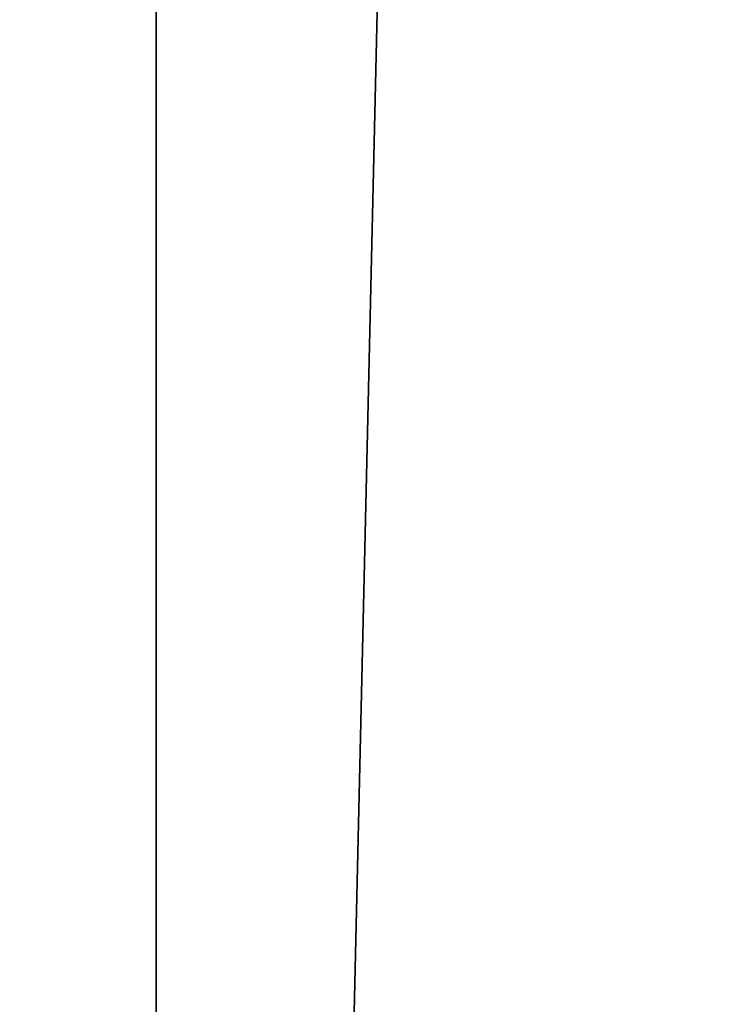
# Model space of a CAD drawing. Extents: x 1 to 179, y 3 to 406.
# Tile 26 of 256: x 59.231 to 60.057, y 297.381 to 298.519. Entities that reach past the tile are written whole.
import ezdxf

# ---------------------------------------------------------------- set-up
doc = ezdxf.new("R2010")
doc.units = 0
doc.header["$LTSCALE"] = 2.54
doc.layers.get('0').update_dxf_attribs({"color": 13, "linetype": 'CONTINUOUS'})

# ---------------------------------------------------------------- blocks, each defined once
blk = doc.blocks.new('OKR_G_Y_DOZOWNIK_STOJ_CY_T')
at = {"color": 0}
for q in [(60.6049, 340.6648, 161.2432), (60.6049, 340.6648, 161.2432), (59.3892, 340.6648, 162.4503), (59.3892, 340.6648, 162.4503)]:
    blk.add_line((59.3892, 287.3248, 162.4503), q, dxfattribs=at)
mesh = blk.add_polyface(dxfattribs=at)
corners = [(57.8276, 340.6648, 164.1559), (59.3892, 287.3248, 162.4503), (55.7418, 287.3248, 166.7645)]
mesh.append_faces([[corners[k] for k in face] for face in [(0, 1, 2)]], dxfattribs={"color": 0})
mesh = blk.add_polyface(dxfattribs=at)
corners = [(57.8276, 340.6648, 219.5454), (57.4934, 287.3248, 219.1549), (61.4208, 287.3248, 223.2159)]
mesh.append_faces([[corners[k] for k in face] for face in [(0, 1, 2)]], dxfattribs={"color": 0})
mesh = blk.add_polyface(dxfattribs=at)
corners = [(59.3892, 340.6648, 162.4503), (59.3892, 287.3248, 162.4503), (57.8276, 340.6648, 164.1559)]
mesh.append_faces([[corners[k] for k in face] for face in [(0, 1, 2)]], dxfattribs={"color": 0})
mesh = blk.add_polyface(dxfattribs=at)
corners = [(57.8276, 340.6648, 219.5454), (61.4208, 287.3248, 223.2159), (60.6049, 340.6648, 222.4581)]
mesh.append_faces([[corners[k] for k in face] for face in [(0, 1, 2)]], dxfattribs={"color": 0})
mesh = blk.add_polyface(dxfattribs=at)
corners = [(63.5792, 287.3248, 158.6607), (59.3892, 287.3248, 162.4503), (60.6049, 340.6648, 161.2432)]
mesh.append_faces([[corners[k] for k in face] for face in [(0, 1, 2)]], dxfattribs={"color": 0})
mesh = blk.add_polyface(dxfattribs=at)
corners = [(60.6049, 340.6648, 161.2432), (59.3892, 287.3248, 162.4503), (59.3892, 340.6648, 162.4503)]
mesh.append_faces([[corners[k] for k in face] for face in [(0, 1, 2)]], dxfattribs={"color": 0})

msp = doc.modelspace()

# ---------------------------------------------------------------- block references
at = {"color": 0}
msp.add_blockref('OKR_G_Y_DOZOWNIK_STOJ_CY_T', (0, 0), dxfattribs=at)

doc.saveas('drawing.dxf')
